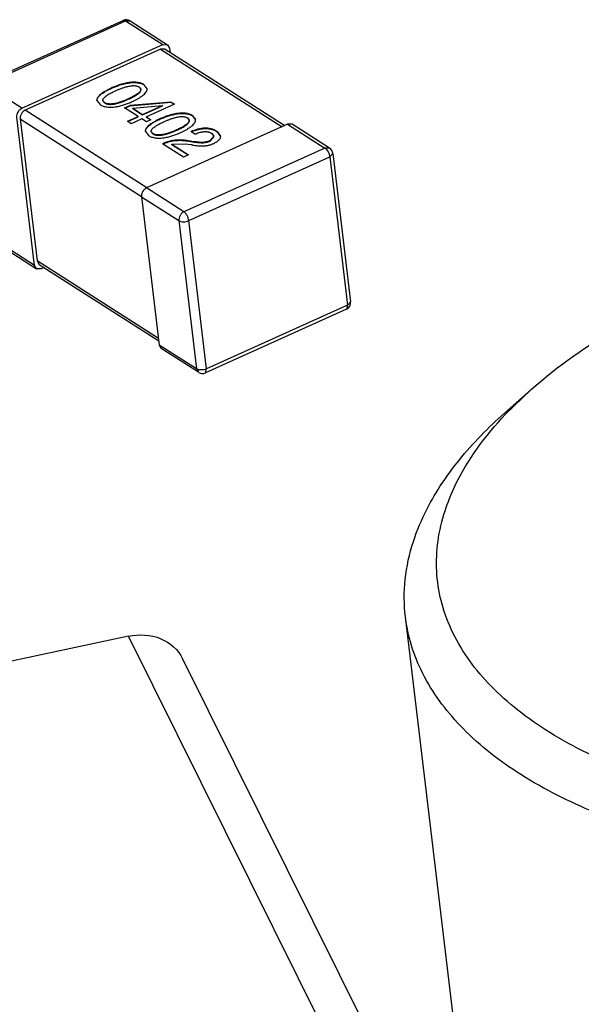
# Model space of a CAD drawing. Header units: millimetres. Extents: x -117 to 182, y -33 to 89.
# Tile 46 of 135: x -88.06 to -86.5, y -9.78 to -7.05. Entities that reach past the tile are written whole.
import ezdxf

# ---------------------------------------------------------------- set-up
doc = ezdxf.new("R2010")
doc.units = ezdxf.units.MM
doc.header["$LTSCALE"] = 1.21
doc.header["$MEASUREMENT"] = 0
doc.layers.get('0').update_dxf_attribs({"linetype": 'CONTINUOUS'})

msp = doc.modelspace()

# ---------------------------------------------------------------- linework, layer by layer
at = {"color": 7, "linetype": 'Continuous'}
for p, q in [((-87.7696, -7.0521), (-88.1595, -7.2284)), ((-88.1533, -7.2295), (-87.7634, -7.0532)), ((-87.7696, -7.0521), (-87.7634, -7.0532)), ((-87.7634, -7.0532), (-87.66, -7.1193)), ((-87.7634, -7.0532), (-87.7506, -7.0535)), ((-87.7506, -7.0535), (-87.6472, -7.1196)), ((-88.0499, -7.2956), (-87.66, -7.1193)), ((-87.6671, -7.1316), (-88.0407, -7.3005)), ((-87.6671, -7.1316), (-87.3308, -7.3466)), ((-87.6543, -7.1318), (-87.6671, -7.1316)), ((-87.66, -7.1193), (-87.6472, -7.1196)), ((-87.6543, -7.1318), (-87.3235, -7.3434)), ((-87.6472, -7.1196), (-87.6417, -7.1291)), ((-87.6417, -7.1291), (-87.6404, -7.1407)), ((-88.0499, -7.2956), (-88.1533, -7.2295)), ((-87.803, -7.2404), (-87.8031, -7.2396)), ((-87.726, -7.2366), (-87.7212, -7.2428)), ((-87.7119, -7.2311), (-87.712, -7.2303)), ((-87.7039, -7.2413), (-87.712, -7.2303)), ((-87.7119, -7.2311), (-87.7041, -7.2408)), ((-87.8427, -7.2738), (-87.8339, -7.2853)), ((-87.8219, -7.2799), (-87.8265, -7.274)), ((-87.8264, -7.2749), (-87.8218, -7.2808)), ((-87.756, -7.2705), (-87.7561, -7.2697)), ((-87.7044, -7.5156), (-88.0407, -7.3005)), ((-87.8218, -7.2808), (-87.8219, -7.2799)), ((-87.7662, -7.2944), (-87.7516, -7.2878)), ((-87.729, -7.3182), (-87.7662, -7.2944)), ((-87.7654, -7.295), (-87.7515, -7.2887)), ((-87.6371, -7.2782), (-87.7516, -7.2878)), ((-87.7515, -7.2887), (-87.7516, -7.2878)), ((-87.7515, -7.2887), (-87.637, -7.279)), ((-87.7437, -7.295), (-87.6623, -7.2875)), ((-87.7437, -7.295), (-87.7164, -7.3125)), ((-87.7436, -7.2959), (-87.7437, -7.295)), ((-87.7436, -7.2959), (-87.7163, -7.3134)), ((-87.7164, -7.3125), (-87.6618, -7.2878)), ((-87.7163, -7.3134), (-87.6617, -7.2887)), ((-87.6281, -7.2839), (-87.706, -7.3191)), ((-87.6618, -7.2878), (-87.6623, -7.2875)), ((-87.6617, -7.2887), (-87.6618, -7.2878)), ((-87.6371, -7.2782), (-87.6281, -7.2839)), ((-87.637, -7.279), (-87.6371, -7.2782)), ((-87.637, -7.279), (-87.6289, -7.2842)), ((-88.015, -7.7302), (-88.0641, -7.32)), ((-88.0549, -7.3249), (-87.7195, -7.5394)), ((-88.0549, -7.3249), (-88.0079, -7.718)), ((-87.7583, -7.3315), (-87.729, -7.3182)), ((-87.7575, -7.332), (-87.7289, -7.3191)), ((-87.7187, -7.3249), (-87.748, -7.3381)), ((-87.7289, -7.3191), (-87.729, -7.3182)), ((-87.706, -7.333), (-87.7187, -7.3249)), ((-87.7163, -7.3134), (-87.7164, -7.3125)), ((-87.706, -7.3191), (-87.6933, -7.3273)), ((-87.7059, -7.32), (-87.706, -7.3191)), ((-87.6933, -7.3273), (-87.706, -7.333)), ((-87.7059, -7.32), (-87.694, -7.3276)), ((-87.6691, -7.3261), (-87.6692, -7.3252)), ((-87.5921, -7.3222), (-87.5873, -7.3284)), ((-87.578, -7.3167), (-87.5781, -7.3159)), ((-87.57, -7.3269), (-87.5781, -7.3159)), ((-87.578, -7.3167), (-87.5702, -7.3264)), ((-87.748, -7.3381), (-87.7583, -7.3315)), ((-87.3154, -7.3397), (-87.7053, -7.516)), ((-87.6221, -7.3562), (-87.6222, -7.3553)), ((-87.3154, -7.3397), (-87.212, -7.4058)), ((-87.3026, -7.3399), (-87.3154, -7.3397)), ((-87.1992, -7.4061), (-87.3026, -7.3399)), ((-87.7088, -7.3595), (-87.7, -7.371)), ((-87.688, -7.3656), (-87.6926, -7.3597)), ((-87.6925, -7.3605), (-87.6879, -7.3664)), ((-87.6879, -7.3664), (-87.688, -7.3656)), ((-87.5719, -7.3671), (-87.5827, -7.3602)), ((-87.519, -7.373), (-87.53, -7.3852)), ((-87.5299, -7.3861), (-87.5189, -7.3739)), ((-87.5256, -7.3647), (-87.519, -7.373)), ((-87.5101, -7.3602), (-87.5102, -7.3593)), ((-87.5005, -7.3723), (-87.5102, -7.3593)), ((-87.5101, -7.3602), (-87.5005, -7.3723)), ((-87.6032, -7.4306), (-87.6611, -7.3936)), ((-87.6354, -7.3948), (-87.5986, -7.3936)), ((-87.6354, -7.3948), (-87.5893, -7.4243)), ((-87.6353, -7.3957), (-87.6354, -7.3948)), ((-87.6353, -7.3957), (-87.59, -7.4247)), ((-87.212, -7.4058), (-87.6019, -7.5821)), ((-87.5986, -7.3936), (-87.5824, -7.396)), ((-87.5735, -7.3879), (-87.5941, -7.3849)), ((-87.594, -7.3857), (-87.5941, -7.3849)), ((-87.594, -7.3857), (-87.5734, -7.3888)), ((-87.5735, -7.3879), (-87.5734, -7.3888)), ((-87.5299, -7.3861), (-87.53, -7.3852)), ((-87.1992, -7.4061), (-87.212, -7.4058)), ((-87.5893, -7.4243), (-87.6032, -7.4306)), ((-87.5884, -7.6065), (-87.1985, -7.4303)), ((-87.1985, -7.4303), (-87.1901, -7.4205)), ((-87.1985, -7.4303), (-87.1495, -7.8404)), ((-87.1901, -7.4205), (-87.1411, -7.8307)), ((-87.6019, -7.5821), (-87.7053, -7.516)), ((-87.7195, -7.5404), (-87.6161, -7.6065)), ((-87.7195, -7.5404), (-87.6704, -7.9506)), ((-87.6161, -7.6065), (-87.5671, -8.0167)), ((-87.5393, -8.0167), (-87.5884, -7.6065)), ((-88.015, -7.7302), (-88.1184, -7.6641)), ((-88.113, -7.6736), (-88.0096, -7.7397)), ((-88.0096, -7.7397), (-88.015, -7.7302)), ((-87.6726, -7.9324), (-88.0079, -7.718)), ((-88.0079, -7.718), (-88.0025, -7.7275)), ((-88.0025, -7.7275), (-87.6718, -7.9389)), ((-87.9887, -7.7363), (-87.9968, -7.74)), ((-87.9968, -7.74), (-88.0096, -7.7397)), ((-87.1495, -7.8404), (-87.5393, -8.0167)), ((-87.1495, -7.8404), (-87.1527, -7.8513)), ((-87.1411, -7.8307), (-87.1495, -7.8404)), ((-87.1527, -7.8513), (-87.5426, -8.0276)), ((-87.5671, -8.0167), (-87.6704, -7.9506)), ((-87.6704, -7.9506), (-87.665, -7.9601)), ((-87.5616, -8.0262), (-87.665, -7.9601)), ((-87.5671, -8.0167), (-87.5616, -8.0262)), ((-87.5426, -8.0276), (-87.5393, -8.0167)), ((-86.642, -8.0737), (-86.7154, -8.1388)), ((-86.7129, -8.1423), (-86.642, -8.0738)), ((-86.5911, -12.0354), (-86.9896, -8.7026)), ((-87.7557, -8.7566), (-91.7654, -9.6159)), ((-87.1885, -9.8978), (-87.7557, -8.7566)), ((-87.0389, -9.9593), (-87.606, -8.8181))]:
    msp.add_line(p, q, dxfattribs=at)
for centre, start, end in [((-87.7614, -7.0703), 57.4024, 114.3287), ((-87.21, -7.4229), 6.8184, 57.4024), ((-87.161, -7.8331), 294.3287, 6.8184), ((-87.5508, -8.0094), 237.4024, 294.3287)]:
    msp.add_arc(centre, 0.02, start, end, dxfattribs=at)
for points, knots in [([(-87.8031, -7.2396), (-87.8056, -7.2408), (-87.8105, -7.2431), (-87.8175, -7.2469), (-87.8241, -7.2508), (-87.8302, -7.2549), (-87.8347, -7.2586), (-87.8377, -7.2617), (-87.8396, -7.2641), (-87.8411, -7.2665), (-87.8422, -7.2689), (-87.8428, -7.2714), (-87.8428, -7.273), (-87.8427, -7.2738)], [0, 0, 0, 0, 0.149657, 0.295683, 0.436797, 0.571196, 0.696751, 0.755371, 0.810488, 0.862354, 0.91073, 0.956173, 1, 1, 1, 1]), ([(-87.8426, -7.2738), (-87.8427, -7.2731), (-87.8425, -7.2714), (-87.8418, -7.269), (-87.8406, -7.2667), (-87.839, -7.2643), (-87.8371, -7.262), (-87.834, -7.259), (-87.8296, -7.2554), (-87.8236, -7.2514), (-87.8171, -7.2475), (-87.8102, -7.2439), (-87.8055, -7.2416), (-87.803, -7.2404)], [0, 0, 0, 0, 0.04391, 0.089854, 0.138948, 0.191354, 0.246976, 0.305948, 0.431635, 0.56569, 0.706169, 0.851335, 1, 1, 1, 1]), ([(-87.8265, -7.274), (-87.8266, -7.2734), (-87.8265, -7.272), (-87.8258, -7.27), (-87.8246, -7.2681), (-87.8225, -7.2655), (-87.819, -7.2624), (-87.8151, -7.2597), (-87.8117, -7.2575), (-87.8081, -7.2554), (-87.8033, -7.2528), (-87.7974, -7.2499), (-87.7934, -7.248), (-87.7914, -7.2471)], [0, 0, 0, 0, 0.042333, 0.087352, 0.136715, 0.19035, 0.307681, 0.436016, 0.502587, 0.570741, 0.710784, 0.85406, 1, 1, 1, 1]), ([(-87.712, -7.2303), (-87.7134, -7.2295), (-87.7162, -7.2279), (-87.7208, -7.2261), (-87.726, -7.2246), (-87.7317, -7.2236), (-87.7378, -7.2232), (-87.7441, -7.2232), (-87.7504, -7.2238), (-87.7589, -7.225), (-87.7691, -7.2273), (-87.781, -7.2309), (-87.7904, -7.2343), (-87.7978, -7.2373), (-87.8014, -7.2388), (-87.8031, -7.2396)], [0, 0, 0, 0, 0.048574, 0.10111, 0.158043, 0.219004, 0.283478, 0.350156, 0.417873, 0.485668, 0.619498, 0.749835, 0.876505, 0.938568, 1, 1, 1, 1]), ([(-87.803, -7.2404), (-87.8013, -7.2397), (-87.7977, -7.2381), (-87.7903, -7.2352), (-87.7809, -7.2317), (-87.769, -7.2282), (-87.7588, -7.2258), (-87.7503, -7.2246), (-87.744, -7.2241), (-87.7377, -7.224), (-87.7316, -7.2245), (-87.7259, -7.2255), (-87.7207, -7.2269), (-87.7161, -7.2288), (-87.7133, -7.2304), (-87.7119, -7.2311)], [0, 0, 0, 0, 0.061432, 0.123495, 0.250165, 0.380502, 0.514332, 0.582127, 0.649844, 0.716522, 0.780996, 0.841957, 0.89889, 0.951426, 1, 1, 1, 1]), ([(-87.7914, -7.2471), (-87.7888, -7.246), (-87.785, -7.2443), (-87.7798, -7.2422), (-87.7759, -7.2406), (-87.7718, -7.2392), (-87.7677, -7.2378), (-87.7634, -7.2365), (-87.7576, -7.2349), (-87.7516, -7.2336), (-87.7456, -7.2329), (-87.741, -7.2327), (-87.7366, -7.233), (-87.7326, -7.2337), (-87.7296, -7.2347), (-87.7275, -7.2358), (-87.7265, -7.2363), (-87.726, -7.2366)], [0, 0, 0, 0, 0.121665, 0.183414, 0.24575, 0.308791, 0.372751, 0.437599, 0.503195, 0.637102, 0.704723, 0.771657, 0.836374, 0.89674, 0.951221, 0.976101, 1, 1, 1, 1]), ([(-87.7212, -7.2428), (-87.721, -7.2441), (-87.7215, -7.2463), (-87.7231, -7.2487), (-87.7246, -7.2506), (-87.7264, -7.2525), (-87.7293, -7.2549), (-87.7333, -7.2577), (-87.7386, -7.2609), (-87.7442, -7.264), (-87.75, -7.2669), (-87.754, -7.2688), (-87.7561, -7.2697)], [0, 0, 0, 0, 0.086884, 0.136212, 0.189422, 0.246588, 0.306918, 0.434914, 0.569955, 0.710021, 0.853659, 1, 1, 1, 1]), ([(-87.756, -7.2705), (-87.7539, -7.2696), (-87.7499, -7.2678), (-87.7441, -7.2648), (-87.7385, -7.2618), (-87.7332, -7.2586), (-87.7292, -7.2558), (-87.7263, -7.2533), (-87.7245, -7.2515), (-87.7229, -7.2496), (-87.7214, -7.2471), (-87.7209, -7.245), (-87.7211, -7.2437)], [0, 0, 0, 0, 0.146342, 0.289979, 0.430045, 0.565087, 0.693083, 0.753412, 0.810579, 0.863788, 0.913116, 1, 1, 1, 1]), ([(-87.7448, -7.2769), (-87.7422, -7.2757), (-87.7372, -7.2732), (-87.73, -7.2693), (-87.7232, -7.2652), (-87.7169, -7.261), (-87.7115, -7.2564), (-87.7078, -7.2524), (-87.7056, -7.2489), (-87.7045, -7.2464), (-87.7038, -7.2438), (-87.7038, -7.2421), (-87.7039, -7.2413)], [0, 0, 0, 0, 0.149345, 0.294952, 0.43581, 0.570378, 0.696086, 0.809947, 0.861844, 0.910411, 0.956063, 1, 1, 1, 1]), ([(-87.7561, -7.2697), (-87.7586, -7.2708), (-87.7638, -7.2731), (-87.7717, -7.2762), (-87.78, -7.2791), (-87.7886, -7.2816), (-87.7961, -7.283), (-87.8022, -7.2837), (-87.8068, -7.2838), (-87.8111, -7.2835), (-87.8152, -7.2828), (-87.8188, -7.2816), (-87.8209, -7.2805), (-87.8219, -7.2799)], [0, 0, 0, 0, 0.121509, 0.245626, 0.372782, 0.50345, 0.637408, 0.704882, 0.77157, 0.83575, 0.895877, 0.950634, 1, 1, 1, 1]), ([(-87.8218, -7.2808), (-87.8208, -7.2813), (-87.8187, -7.2825), (-87.8151, -7.2836), (-87.811, -7.2844), (-87.8067, -7.2847), (-87.8021, -7.2845), (-87.796, -7.2839), (-87.7885, -7.2824), (-87.7799, -7.28), (-87.7716, -7.2771), (-87.7637, -7.274), (-87.7585, -7.2717), (-87.756, -7.2705)], [0, 0, 0, 0, 0.049366, 0.104123, 0.16425, 0.22843, 0.295118, 0.362592, 0.49655, 0.627218, 0.754374, 0.878491, 1, 1, 1, 1]), ([(-88.0641, -7.32), (-88.0644, -7.3177), (-88.064, -7.3127), (-88.0611, -7.3056), (-88.0563, -7.2996), (-88.0521, -7.2966), (-88.0499, -7.2956)], [0, 0, 0, 0, 0.237991, 0.495134, 0.754992, 1, 1, 1, 1]), ([(-88.0407, -7.3005), (-88.043, -7.3015), (-88.0472, -7.3044), (-88.0519, -7.3105), (-88.0548, -7.3175), (-88.0552, -7.3226), (-88.0549, -7.3249)], [0, 0, 0, 0, 0.245008, 0.504866, 0.762009, 1, 1, 1, 1]), ([(-87.8339, -7.2853), (-87.8326, -7.2861), (-87.8299, -7.2876), (-87.8253, -7.2895), (-87.8203, -7.291), (-87.8128, -7.2924), (-87.8027, -7.2928), (-87.7903, -7.2915), (-87.7782, -7.2889), (-87.7684, -7.286), (-87.7609, -7.2834), (-87.7554, -7.2813), (-87.75, -7.2792), (-87.7465, -7.2777), (-87.7448, -7.2769)], [0, 0, 0, 0, 0.048617, 0.100903, 0.157408, 0.217908, 0.348278, 0.483853, 0.618196, 0.749093, 0.813081, 0.876201, 0.938432, 1, 1, 1, 1]), ([(-87.6692, -7.3252), (-87.6717, -7.3264), (-87.6766, -7.3287), (-87.6836, -7.3325), (-87.6902, -7.3364), (-87.6963, -7.3405), (-87.7007, -7.3442), (-87.7038, -7.3474), (-87.7057, -7.3497), (-87.7072, -7.3521), (-87.7083, -7.3546), (-87.7089, -7.357), (-87.7089, -7.3587), (-87.7088, -7.3595)], [0, 0, 0, 0, 0.149657, 0.295683, 0.436797, 0.571196, 0.696751, 0.755371, 0.810488, 0.862354, 0.91073, 0.956173, 1, 1, 1, 1]), ([(-87.7087, -7.3595), (-87.7088, -7.3587), (-87.7086, -7.3571), (-87.7079, -7.3547), (-87.7067, -7.3523), (-87.7051, -7.35), (-87.7032, -7.3477), (-87.7001, -7.3446), (-87.6956, -7.341), (-87.6897, -7.337), (-87.6832, -7.3332), (-87.6763, -7.3295), (-87.6715, -7.3272), (-87.6691, -7.3261)], [0, 0, 0, 0, 0.04391, 0.089854, 0.138948, 0.191354, 0.246976, 0.305948, 0.431635, 0.56569, 0.706169, 0.851335, 1, 1, 1, 1]), ([(-87.5781, -7.3159), (-87.5795, -7.3151), (-87.5823, -7.3135), (-87.5869, -7.3117), (-87.5921, -7.3102), (-87.5978, -7.3092), (-87.6039, -7.3088), (-87.6102, -7.3089), (-87.6165, -7.3094), (-87.625, -7.3106), (-87.6352, -7.3129), (-87.6471, -7.3165), (-87.6565, -7.32), (-87.6639, -7.3229), (-87.6675, -7.3245), (-87.6692, -7.3252)], [0, 0, 0, 0, 0.048574, 0.10111, 0.158043, 0.219004, 0.283478, 0.350156, 0.417873, 0.485668, 0.619498, 0.749835, 0.876505, 0.938568, 1, 1, 1, 1]), ([(-87.6691, -7.3261), (-87.6674, -7.3253), (-87.6638, -7.3238), (-87.6564, -7.3208), (-87.6469, -7.3174), (-87.6351, -7.3138), (-87.6249, -7.3115), (-87.6164, -7.3103), (-87.6101, -7.3097), (-87.6038, -7.3097), (-87.5977, -7.3101), (-87.592, -7.3111), (-87.5868, -7.3125), (-87.5822, -7.3144), (-87.5794, -7.316), (-87.578, -7.3167)], [0, 0, 0, 0, 0.061432, 0.123495, 0.250165, 0.380502, 0.514332, 0.582127, 0.649844, 0.716522, 0.780996, 0.841957, 0.89889, 0.951426, 1, 1, 1, 1]), ([(-87.6575, -7.3327), (-87.6549, -7.3316), (-87.6511, -7.3299), (-87.6459, -7.3278), (-87.642, -7.3263), (-87.6379, -7.3248), (-87.6338, -7.3234), (-87.6295, -7.3221), (-87.6237, -7.3205), (-87.6177, -7.3193), (-87.6117, -7.3185), (-87.6071, -7.3184), (-87.6027, -7.3186), (-87.5987, -7.3193), (-87.5957, -7.3203), (-87.5936, -7.3214), (-87.5926, -7.3219), (-87.5921, -7.3222)], [0, 0, 0, 0, 0.121665, 0.183414, 0.24575, 0.308791, 0.372751, 0.437599, 0.503195, 0.637102, 0.704723, 0.771657, 0.836374, 0.89674, 0.951221, 0.976101, 1, 1, 1, 1]), ([(-87.5873, -7.3284), (-87.5871, -7.3298), (-87.5876, -7.3319), (-87.5891, -7.3344), (-87.5907, -7.3363), (-87.5925, -7.3381), (-87.5954, -7.3405), (-87.5994, -7.3434), (-87.6046, -7.3466), (-87.6103, -7.3496), (-87.6161, -7.3525), (-87.6201, -7.3544), (-87.6222, -7.3553)], [0, 0, 0, 0, 0.086884, 0.136212, 0.189422, 0.246588, 0.306918, 0.434914, 0.569955, 0.710021, 0.853659, 1, 1, 1, 1]), ([(-87.6221, -7.3562), (-87.62, -7.3552), (-87.616, -7.3534), (-87.6102, -7.3505), (-87.6045, -7.3474), (-87.5993, -7.3442), (-87.5953, -7.3414), (-87.5924, -7.339), (-87.5906, -7.3371), (-87.589, -7.3352), (-87.5875, -7.3328), (-87.587, -7.3306), (-87.5872, -7.3293)], [0, 0, 0, 0, 0.146342, 0.289979, 0.430045, 0.565087, 0.693083, 0.753412, 0.810579, 0.863788, 0.913116, 1, 1, 1, 1]), ([(-87.6109, -7.3626), (-87.6083, -7.3613), (-87.6033, -7.3589), (-87.5961, -7.355), (-87.5893, -7.3509), (-87.583, -7.3466), (-87.5776, -7.3421), (-87.5738, -7.338), (-87.5717, -7.3346), (-87.5705, -7.332), (-87.5699, -7.3295), (-87.5699, -7.3278), (-87.57, -7.3269)], [0, 0, 0, 0, 0.149345, 0.294952, 0.43581, 0.570378, 0.696086, 0.809947, 0.861844, 0.910411, 0.956063, 1, 1, 1, 1]), ([(-87.6926, -7.3597), (-87.6926, -7.359), (-87.6926, -7.3576), (-87.6919, -7.3556), (-87.6907, -7.3537), (-87.6886, -7.3511), (-87.6851, -7.348), (-87.6812, -7.3453), (-87.6778, -7.3432), (-87.6742, -7.341), (-87.6694, -7.3385), (-87.6635, -7.3355), (-87.6595, -7.3337), (-87.6575, -7.3327)], [0, 0, 0, 0, 0.042333, 0.087352, 0.136715, 0.19035, 0.307681, 0.436016, 0.502587, 0.570741, 0.710784, 0.85406, 1, 1, 1, 1]), ([(-87.6222, -7.3553), (-87.6247, -7.3565), (-87.6299, -7.3587), (-87.6378, -7.3619), (-87.6461, -7.3647), (-87.6547, -7.3672), (-87.6622, -7.3687), (-87.6683, -7.3693), (-87.6729, -7.3694), (-87.6772, -7.3691), (-87.6813, -7.3684), (-87.6849, -7.3672), (-87.687, -7.3661), (-87.688, -7.3656)], [0, 0, 0, 0, 0.121509, 0.245626, 0.372782, 0.50345, 0.637408, 0.704882, 0.77157, 0.83575, 0.895877, 0.950634, 1, 1, 1, 1]), ([(-87.6879, -7.3664), (-87.6869, -7.367), (-87.6848, -7.3681), (-87.6812, -7.3692), (-87.6771, -7.37), (-87.6728, -7.3703), (-87.6682, -7.3702), (-87.6621, -7.3695), (-87.6546, -7.368), (-87.646, -7.3656), (-87.6377, -7.3627), (-87.6298, -7.3596), (-87.6246, -7.3573), (-87.6221, -7.3562)], [0, 0, 0, 0, 0.049366, 0.104123, 0.16425, 0.22843, 0.295118, 0.362592, 0.49655, 0.627218, 0.754374, 0.878491, 1, 1, 1, 1]), ([(-87.5102, -7.3593), (-87.5113, -7.3587), (-87.5135, -7.3574), (-87.517, -7.3558), (-87.5208, -7.3543), (-87.5264, -7.3525), (-87.5324, -7.3513), (-87.5388, -7.3507), (-87.5456, -7.3506), (-87.5542, -7.3513), (-87.5642, -7.3535), (-87.5722, -7.356), (-87.5783, -7.3583), (-87.5812, -7.3596), (-87.5827, -7.3602)], [0, 0, 0, 0, 0.049277, 0.100653, 0.154525, 0.211171, 0.333285, 0.398547, 0.466087, 0.604088, 0.740931, 0.873147, 0.937153, 1, 1, 1, 1]), ([(-87.5819, -7.3607), (-87.5804, -7.3601), (-87.5775, -7.3589), (-87.5715, -7.3566), (-87.5635, -7.3542), (-87.5536, -7.3521), (-87.5451, -7.3514), (-87.5383, -7.3515), (-87.532, -7.3522), (-87.5261, -7.3534), (-87.5206, -7.3552), (-87.5168, -7.3567), (-87.5134, -7.3583), (-87.5112, -7.3596), (-87.5101, -7.3602)], [0, 0, 0, 0, 0.062969, 0.127206, 0.259797, 0.396844, 0.534767, 0.602159, 0.667243, 0.789054, 0.845589, 0.899395, 0.95073, 1, 1, 1, 1]), ([(-87.7, -7.371), (-87.6987, -7.3717), (-87.6959, -7.3733), (-87.6914, -7.3751), (-87.6864, -7.3766), (-87.6789, -7.378), (-87.6687, -7.3784), (-87.6564, -7.3771), (-87.6443, -7.3745), (-87.6345, -7.3716), (-87.627, -7.369), (-87.6215, -7.367), (-87.6161, -7.3648), (-87.6126, -7.3633), (-87.6109, -7.3626)], [0, 0, 0, 0, 0.048617, 0.100903, 0.157408, 0.217908, 0.348278, 0.483853, 0.618196, 0.749093, 0.813081, 0.876201, 0.938432, 1, 1, 1, 1]), ([(-87.5941, -7.3849), (-87.5954, -7.3847), (-87.5981, -7.3843), (-87.6023, -7.3838), (-87.6065, -7.3834), (-87.6108, -7.3833), (-87.6151, -7.3833), (-87.6195, -7.3834), (-87.624, -7.3837), (-87.6327, -7.3848), (-87.6427, -7.3869), (-87.6522, -7.3901), (-87.6574, -7.392), (-87.6599, -7.3931), (-87.6611, -7.3936)], [0, 0, 0, 0, 0.05927, 0.119751, 0.181379, 0.244144, 0.307749, 0.372096, 0.436864, 0.501828, 0.757821, 0.880974, 0.940997, 1, 1, 1, 1]), ([(-87.6603, -7.3942), (-87.6591, -7.3936), (-87.6566, -7.3926), (-87.6515, -7.3907), (-87.642, -7.3876), (-87.6321, -7.3855), (-87.6235, -7.3846), (-87.6191, -7.3843), (-87.6148, -7.3841), (-87.6105, -7.3841), (-87.6062, -7.3843), (-87.6021, -7.3847), (-87.598, -7.3851), (-87.5953, -7.3855), (-87.594, -7.3857)], [0, 0, 0, 0, 0.059096, 0.119283, 0.242672, 0.498777, 0.563686, 0.628381, 0.692636, 0.756151, 0.818823, 0.88037, 0.940781, 1, 1, 1, 1]), ([(-87.5719, -7.3671), (-87.571, -7.3667), (-87.5691, -7.366), (-87.5653, -7.3645), (-87.5603, -7.3627), (-87.5551, -7.3614), (-87.5509, -7.3606), (-87.5476, -7.3602), (-87.5443, -7.36), (-87.5411, -7.36), (-87.538, -7.3603), (-87.5351, -7.3608), (-87.5324, -7.3615), (-87.5299, -7.3625), (-87.5277, -7.3635), (-87.5263, -7.3643), (-87.5256, -7.3647)], [0, 0, 0, 0, 0.06235, 0.125583, 0.255241, 0.389372, 0.457646, 0.526368, 0.594778, 0.661965, 0.726739, 0.788425, 0.846332, 0.900676, 0.951742, 1, 1, 1, 1]), ([(-87.5194, -7.3927), (-87.518, -7.392), (-87.5153, -7.3906), (-87.5105, -7.3877), (-87.5062, -7.3844), (-87.5029, -7.3807), (-87.5013, -7.3779), (-87.5004, -7.3751), (-87.5004, -7.3732), (-87.5005, -7.3723)], [0, 0, 0, 0, 0.155938, 0.305798, 0.578765, 0.699264, 0.807625, 0.90631, 1, 1, 1, 1]), ([(-87.5824, -7.396), (-87.5812, -7.3963), (-87.5787, -7.3968), (-87.5737, -7.3977), (-87.5645, -7.3991), (-87.5551, -7.3997), (-87.5469, -7.3994), (-87.5427, -7.3991), (-87.5385, -7.3986), (-87.5344, -7.3979), (-87.5304, -7.3969), (-87.5265, -7.3957), (-87.5228, -7.3944), (-87.5205, -7.3933), (-87.5194, -7.3927)], [0, 0, 0, 0, 0.058187, 0.117132, 0.23772, 0.489838, 0.55508, 0.620824, 0.686751, 0.75238, 0.81707, 0.880185, 0.9413, 1, 1, 1, 1]), ([(-87.53, -7.3852), (-87.5308, -7.3856), (-87.5323, -7.3864), (-87.5348, -7.3873), (-87.5375, -7.3881), (-87.5412, -7.389), (-87.545, -7.3896), (-87.5489, -7.3898), (-87.5527, -7.39), (-87.5565, -7.3899), (-87.5602, -7.3897), (-87.5638, -7.3893), (-87.5683, -7.3888), (-87.5718, -7.3882), (-87.5735, -7.3879)], [0, 0, 0, 0, 0.057758, 0.118411, 0.181178, 0.245603, 0.376472, 0.441903, 0.506923, 0.634666, 0.69749, 0.759412, 0.881187, 1, 1, 1, 1]), ([(-87.5734, -7.3888), (-87.5717, -7.3891), (-87.5682, -7.3897), (-87.5637, -7.3902), (-87.5601, -7.3905), (-87.5564, -7.3907), (-87.5526, -7.3908), (-87.5488, -7.3907), (-87.5449, -7.3904), (-87.5411, -7.3898), (-87.5374, -7.389), (-87.5347, -7.3881), (-87.5322, -7.3872), (-87.5307, -7.3864), (-87.5299, -7.3861)], [0, 0, 0, 0, 0.118813, 0.240588, 0.30251, 0.365334, 0.493077, 0.558097, 0.623528, 0.754397, 0.818822, 0.881589, 0.942242, 1, 1, 1, 1]), ([(-87.212, -7.4058), (-87.2112, -7.4063), (-87.2096, -7.4076), (-87.2065, -7.4109), (-87.2031, -7.416), (-87.2, -7.4229), (-87.1988, -7.4278), (-87.1985, -7.4303)], [0, 0, 0, 0, 0.100644, 0.214886, 0.472678, 0.745267, 1, 1, 1, 1]), ([(-87.7053, -7.516), (-87.7075, -7.517), (-87.7117, -7.5199), (-87.7165, -7.526), (-87.7194, -7.533), (-87.7198, -7.538), (-87.7195, -7.5404)], [0, 0, 0, 0, 0.245008, 0.504866, 0.762009, 1, 1, 1, 1]), ([(-86.642, -8.0738), (-86.5673, -8.0074), (-86.3906, -7.8852), (-86.0853, -7.7426), (-85.7365, -7.6348), (-85.3628, -7.5677), (-84.9838, -7.5448), (-84.6195, -7.5673), (-84.2891, -7.634), (-84.0886, -7.7111), (-84.0003, -7.7579)], [0, 0, 0, 0, 0.107721, 0.22965, 0.362061, 0.500001, 0.63794, 0.770352, 0.89228, 1, 1, 1, 1]), ([(-87.6019, -7.5821), (-87.6041, -7.5831), (-87.6083, -7.586), (-87.6131, -7.5921), (-87.616, -7.5991), (-87.6164, -7.6042), (-87.6161, -7.6065)], [0, 0, 0, 0, 0.245005, 0.504866, 0.762012, 1, 1, 1, 1]), ([(-87.5884, -7.6065), (-87.5887, -7.6041), (-87.5899, -7.5992), (-87.5929, -7.5923), (-87.5964, -7.5871), (-87.5995, -7.5839), (-87.6011, -7.5826), (-87.6019, -7.5821)], [0, 0, 0, 0, 0.254733, 0.527322, 0.785114, 0.899356, 1, 1, 1, 1]), ([(-87.6161, -7.6065), (-87.6153, -7.607), (-87.6135, -7.6079), (-87.6092, -7.6092), (-87.603, -7.6098), (-87.5955, -7.609), (-87.5906, -7.6075), (-87.5884, -7.6065)], [0, 0, 0, 0, 0.099959, 0.212711, 0.467466, 0.740012, 1, 1, 1, 1]), ([(-87.5393, -8.0167), (-87.5416, -8.0177), (-87.5465, -8.0192), (-87.554, -8.02), (-87.5601, -8.0194), (-87.5644, -8.0181), (-87.5663, -8.0172), (-87.5671, -8.0167)], [0, 0, 0, 0, 0.259988, 0.532534, 0.787289, 0.900041, 1, 1, 1, 1]), ([(-86.9677, -8.4948), (-86.9576, -8.4634), (-86.9234, -8.3831), (-86.8406, -8.2604), (-86.7603, -8.1787), (-86.7154, -8.1388)], [0, 0, 0, 0, 0.224471, 0.591129, 1, 1, 1, 1]), ([(-86.8799, -8.4093), (-86.8724, -8.3862), (-86.8329, -8.2881), (-86.7686, -8.2013), (-86.7129, -8.1423)], [0, 0, 0, 0, 0.230626, 1, 1, 1, 1]), ([(-70.5958, -8.2665), (-71.1788, -9.8632), (-72.6158, -11.6778), (-74.6952, -13.4357), (-76.4652, -14.7053), (-79.0115, -16.1383), (-82.4294, -17.564), (-86.1786, -18.6923), (-90.1424, -19.4883), (-94.1971, -19.9269), (-98.216, -19.9944), (-102.0735, -19.6889), (-105.6506, -19.0199), (-108.8372, -18.0079), (-111.1582, -16.8681), (-112.7111, -15.7969), (-113.9683, -14.7099), (-114.9642, -13.4685), (-115.5945, -12.1111), (-115.7822, -11.4186), (-115.8437, -11.0726)], [0, 0, 0, 0, 0.097112, 0.125707, 0.155996, 0.221316, 0.292162, 0.367151, 0.444632, 0.522805, 0.599828, 0.673927, 0.743505, 0.807273, 0.864404, 0.890437, 0.914835, 0.959258, 0.979921, 1, 1, 1, 1]), ([(-83.6444, -8.4095), (-83.6855, -8.5364), (-83.8006, -8.6804), (-83.9672, -8.8163), (-84.1114, -8.9149), (-84.3193, -9.024), (-84.5976, -9.1289), (-84.9009, -9.2069), (-85.2177, -9.2551), (-85.5361, -9.2718), (-85.8443, -9.2562), (-86.1307, -9.209), (-86.3847, -9.132), (-86.5681, -9.042), (-86.6882, -8.9562), (-86.7829, -8.8691), (-86.8545, -8.7685), (-86.8933, -8.6592), (-86.9057, -8.5764), (-86.9018, -8.492), (-86.8888, -8.4367), (-86.8799, -8.4093)], [0, 0, 0, 0, 0.099845, 0.129718, 0.161496, 0.230292, 0.304962, 0.383662, 0.464243, 0.544423, 0.621945, 0.694747, 0.761139, 0.820037, 0.846623, 0.871383, 0.916194, 0.937136, 0.957714, 0.978494, 1, 1, 1, 1]), ([(-86.9896, -8.7026), (-86.9937, -8.6685), (-86.9939, -8.5977), (-86.9787, -8.5287), (-86.9677, -8.4948)], [0, 0, 0, 0, 0.491081, 1, 1, 1, 1]), ([(-83.5362, -8.4949), (-83.5762, -8.6185), (-83.6834, -8.7602), (-83.8406, -8.8969), (-83.9757, -8.996), (-84.1711, -9.1079), (-84.4345, -9.2191), (-84.7242, -9.3071), (-85.031, -9.3688), (-85.3449, -9.4025), (-85.6558, -9.4069), (-85.9537, -9.3819), (-86.2289, -9.3284), (-86.4729, -9.248), (-86.6782, -9.1429), (-86.8385, -9.0157), (-86.9319, -8.8897), (-86.9749, -8.7835), (-86.9864, -8.7295), (-86.9896, -8.7026)], [0, 0, 0, 0, 0.096387, 0.124876, 0.155107, 0.220462, 0.291535, 0.366904, 0.444852, 0.523504, 0.60094, 0.675316, 0.74498, 0.808613, 0.865405, 0.915299, 0.959319, 0.979892, 1, 1, 1, 1]), ([(-72.7402, -8.5159), (-73.0298, -8.8703), (-73.502, -9.3862), (-74.1879, -10.0372), (-74.9478, -10.6961), (-75.9935, -11.4914), (-77.3696, -12.3837), (-78.8744, -13.2206), (-80.4956, -13.9954), (-82.2204, -14.7021), (-84.0349, -15.3349), (-85.9244, -15.8887), (-87.8738, -16.359), (-89.8674, -16.7422), (-91.8891, -17.0349), (-93.9226, -17.235), (-95.9514, -17.3408), (-97.9593, -17.3514), (-99.2876, -17.2944), (-99.9445, -17.2494)], [0, 0, 0, 0, 0.046591, 0.071036, 0.096249, 0.14895, 0.204614, 0.263076, 0.324107, 0.38743, 0.452725, 0.519639, 0.587793, 0.656791, 0.726223, 0.795672, 0.864724, 0.932966, 1, 1, 1, 1]), ([(-87.7557, -8.7566), (-87.7263, -8.7503), (-87.6649, -8.7525), (-87.6175, -8.7945), (-87.6056, -8.819)], [0, 0, 0, 0, 0.524462, 1, 1, 1, 1])]:
    msp.add_open_spline(points, degree=3, knots=knots, dxfattribs=at)

doc.saveas('drawing.dxf')
